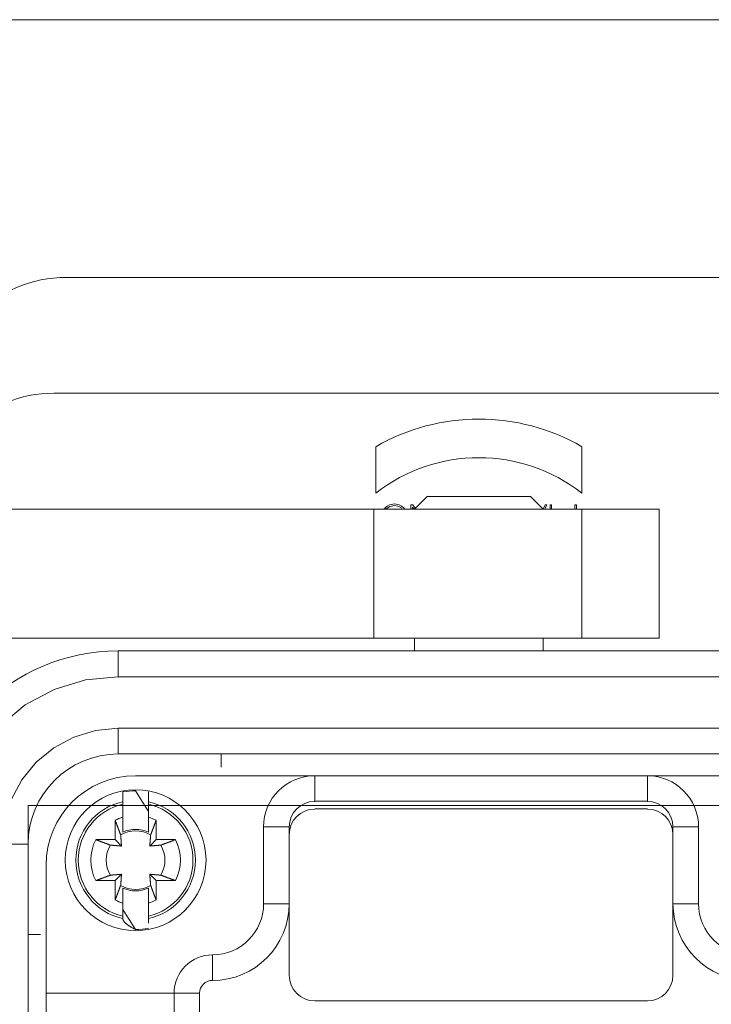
# Model space of a CAD drawing. Header units: millimetres. Extents: x 12388 to 56229, y -202 to 7369.
# Tile 53 of 88: x 21299 to 21406, y 2504 to 2657. Entities that reach past the tile are written whole.
import ezdxf

# ---------------------------------------------------------------- set-up
doc = ezdxf.new("R2010")
doc.units = ezdxf.units.MM
doc.header["$LTSCALE"] = 40
doc.layers.add('도면층1', color=1, linetype='Continuous')

# ---------------------------------------------------------------- blocks, each defined once
blk = doc.blocks.new('0077')
at = {"layer": '도면층1', "linetype": 'Continuous', "lineweight": 0}
for p, q in [((21304.14, 2598.54), (21436.14, 2598.54)), ((21354.14, 2590.25), (21354.14, 2590.25)), ((21354.14, 2583.04), (21354.14, 2590.25)), ((21354.14, 2583.04), (21354.14, 2590.25)), ((21386.14, 2590.25), (21386.14, 2583.04)), ((21354.14, 2583.04), (21354.14, 2583.04)), ((21362.15, 2582.55), (21360.14, 2580.54)), ((21378.14, 2582.54), (21362.14, 2582.54)), ((21380.14, 2580.54), (21378.13, 2582.55)), ((21353.82, 2580.54), (21290.14, 2580.54)), ((21353.82, 2560.54), (21353.82, 2580.54)), ((21386.14, 2580.54), (21353.82, 2580.54)), ((21359.6, 2580.54), (21359.6, 2581.24)), ((21359.6, 2581.24), (21359.87, 2581.24)), ((21359.6, 2580.54), (21359.6, 2581.24)), ((21359.6, 2581.24), (21359.6, 2581.24)), ((21360.07, 2580.54), (21359.84, 2580.87)), ((21359.84, 2580.87), (21359.84, 2580.54)), ((21360.07, 2580.54), (21359.84, 2580.87)), ((21359.87, 2581.24), (21360.27, 2580.68)), ((21380.12, 2580.55), (21380.42, 2581.24)), ((21380.12, 2580.55), (21380.42, 2581.24)), ((21380.68, 2581.24), (21380.38, 2580.54)), ((21380.42, 2581.24), (21380.68, 2581.24)), ((21380.42, 2581.24), (21380.42, 2581.24)), ((21381.2, 2580.54), (21381.2, 2581.24)), ((21381.2, 2581.24), (21381.44, 2581.24)), ((21381.2, 2581.24), (21381.2, 2581.24)), ((21381.2, 2580.54), (21381.2, 2581.24)), ((21381.44, 2581.24), (21381.44, 2580.54)), ((21385.06, 2580.54), (21385.06, 2581.24)), ((21385.06, 2581.24), (21385.3, 2581.24)), ((21385.06, 2581.24), (21385.06, 2581.24)), ((21385.06, 2580.54), (21385.06, 2581.24)), ((21385.3, 2581.24), (21385.3, 2580.54)), ((21386.14, 2560.54), (21386.14, 2580.54)), ((21398.14, 2580.54), (21386.14, 2580.54)), ((21398.14, 2580.55), (21398.14, 2580.55)), ((21398.14, 2560.54), (21398.14, 2580.54)), ((21353.82, 2560.54), (21288.45, 2560.54)), ((21386.14, 2560.54), (21353.82, 2560.54)), ((21360.14, 2560.54), (21360.14, 2558.54)), ((21380.14, 2558.54), (21380.14, 2560.54)), ((21398.14, 2560.54), (21386.14, 2560.54)), ((21398.14, 2560.54), (21398.14, 2560.54)), ((21314.14, 2554.54), (21314.14, 2558.54)), ((21314.14, 2558.54), (21426.14, 2558.54)), ((21426.14, 2554.54), (21314.14, 2554.54)), ((21426.14, 2546.54), (21314.14, 2546.54)), ((21314.14, 2546.54), (21314.14, 2542.54)), ((21314.14, 2542.54), (21426.14, 2542.54)), ((21330.14, 2540.48), (21330.14, 2542.54)), ((21316.84, 2539.17), (21344.66, 2539.17)), ((21396.32, 2539.17), (21344.66, 2539.17)), ((21344.66, 2539.17), (21344.66, 2535.2)), ((21396.32, 2539.17), (21396.32, 2535.2)), ((21424.14, 2539.17), (21396.32, 2539.17)), ((21314.86, 2536.66), (21314.86, 2535.13)), ((21318.83, 2533.62), (21316.84, 2536.84)), ((21318.83, 2535.13), (21318.83, 2536.66)), ((21314.86, 2534.75), (21314.86, 2535.13)), ((21314.86, 2532.72), (21314.86, 2534.75)), ((21318.83, 2535.13), (21318.83, 2534.75)), ((21318.83, 2534.75), (21318.83, 2532.72)), ((21344.66, 2535.2), (21396.32, 2535.2)), ((21396.32, 2534.01), (21344.66, 2534.01)), ((21313.67, 2529.24), (21313.67, 2532.24)), ((21320.02, 2532.24), (21320.02, 2529.24)), ((21336.71, 2531.22), (21336.71, 2519.3)), ((21336.71, 2531.22), (21340.69, 2531.22)), ((21340.69, 2530.03), (21340.69, 2531.22)), ((21340.69, 2530.03), (21340.69, 2519.3)), ((21404.27, 2531.22), (21400.29, 2531.22)), ((21400.29, 2531.22), (21400.29, 2530.03)), ((21400.29, 2519.3), (21400.29, 2530.03)), ((21404.27, 2519.3), (21404.27, 2531.22)), ((21300.14, 2528.54), (21296.14, 2528.54)), ((21300.14, 2348.54), (21300.14, 2528.54)), ((21310.66, 2529.24), (21313.67, 2529.24)), ((21314.65, 2528.25), (21313.67, 2529.24)), ((21320.02, 2529.24), (21319.04, 2528.25)), ((21320.02, 2529.24), (21323.03, 2529.24)), ((21302.94, 2525.26), (21302.94, 2505.4)), ((21313.67, 2522.88), (21314.65, 2523.86)), ((21319.04, 2523.86), (21320.02, 2522.88)), ((21313.67, 2522.88), (21310.66, 2522.88)), ((21313.67, 2519.87), (21313.67, 2522.88)), ((21320.02, 2522.88), (21320.02, 2519.87)), ((21323.03, 2522.88), (21320.02, 2522.88)), ((21314.86, 2521.72), (21314.86, 2520.54)), ((21318.83, 2519.41), (21318.83, 2521.72)), ((21314.86, 2517.37), (21314.86, 2519.39)), ((21318.83, 2519.39), (21318.83, 2517.37)), ((21336.71, 2519.3), (21340.69, 2519.3)), ((21340.69, 2508.18), (21340.69, 2519.3)), ((21400.29, 2519.3), (21400.29, 2508.18)), ((21404.27, 2519.3), (21400.29, 2519.3)), ((21314.86, 2518.4), (21316.84, 2515.28)), ((21314.86, 2516.99), (21314.86, 2517.37)), ((21318.83, 2517.37), (21318.83, 2516.99)), ((21302.08, 2514.54), (21300.14, 2514.54)), ((21328.77, 2511.36), (21328.77, 2507.38)), ((21302.94, 2505.4), (21302.94, 2498.35)), ((21302.94, 2505.4), (21322.81, 2505.4)), ((21322.81, 2505.4), (21322.81, 2491.69)), ((21326.78, 2505.4), (21322.81, 2505.4)), ((21326.78, 2505.4), (21326.78, 2491.69)), ((21396.32, 2504.2), (21344.66, 2504.2))]:
    blk.add_line(p, q, dxfattribs=at)
at = {"layer": '도면층1', "linetype": 'Continuous', "lineweight": 15}
for p, q in [((21440.14, 2534.54), (21300.14, 2534.54)), ((21300.14, 2534.54), (21300.14, 2342.54))]:
    blk.add_line(p, q, dxfattribs=at)
at = {"layer": '도면층1', "linetype": 'Continuous', "lineweight": 0, "flags": 128}
for points in [[(21355.39, 2580.54), (21355.57, 2580.76), (21355.9, 2581.03), (21356.27, 2581.22), (21357.02, 2581.36), (21357.78, 2581.22), (21358.15, 2581.03), (21358.47, 2580.76), (21358.65, 2580.54)], [(21358.17, 2580.68), (21357.71, 2580.98), (21357.02, 2581.12), (21356.33, 2580.98), (21355.74, 2580.59), (21355.71, 2580.54)], [(21314.14, 2554.54), (21309.06, 2554.04), (21304.19, 2552.56), (21299.69, 2550.16), (21295.75, 2546.93), (21292.52, 2542.99), (21290.12, 2538.49), (21288.64, 2533.61), (21288.14, 2528.54)], [(21296.14, 2528.54), (21296.48, 2532.05), (21297.51, 2535.43), (21299.17, 2538.54), (21301.41, 2541.27), (21304.14, 2543.51), (21307.25, 2545.17), (21310.62, 2546.2), (21314.14, 2546.54)]]:
    blk.add_lwpolyline(points, dxfattribs=at)
at = {"layer": '도면층1', "linetype": 'Continuous', "lineweight": 0}
for points in [[(21314.51, 2529.98), (21314.49, 2530.04, 0.000039), (21314.47, 2530.1, 0.000038), (21314.44, 2530.16, 0.000037), (21314.42, 2530.22, 0.000035), (21314.4, 2530.29, 0.000034), (21314.37, 2530.35, 0.000033), (21314.35, 2530.42, 0.000032), (21314.32, 2530.49, 0.000031), (21314.3, 2530.55, 0.00003), (21314.27, 2530.62, 0.000029), (21314.25, 2530.69, 0.000028), (21314.22, 2530.76, 0.000027), (21314.19, 2530.84, 0.000026), (21314.16, 2530.91, 0.000026), (21314.14, 2530.98, 0.000025), (21314.11, 2531.06, 0.000024), (21314.08, 2531.14, 0.000024), (21314.05, 2531.22, 0.000023), (21314.02, 2531.29, 0.000022), (21313.99, 2531.37, 0.00002), (21313.96, 2531.46, 0.000022), (21313.93, 2531.54, 0.000025), (21313.9, 2531.63, 0.000018), (21313.87, 2531.71, 0.000006), (21313.84, 2531.78, 0.000025), (21313.8, 2531.88, 0.000041), (21313.74, 2532.04, 0.000019), (21313.67, 2532.24, 0.00001)], [(21314.86, 2530.4), (21314.86, 2530.47, 0.000006), (21314.86, 2530.53, 0.000006), (21314.86, 2530.6, 0.000006), (21314.86, 2530.66, 0.000006), (21314.86, 2530.73, 0.000006), (21314.86, 2530.8, 0.000006), (21314.86, 2530.87, 0.000005), (21314.86, 2530.94, 0.000005), (21314.86, 2531.01, 0.000005), (21314.86, 2531.08, 0.000005), (21314.86, 2531.15, 0.000005), (21314.86, 2531.23, 0.000005), (21314.86, 2531.3, 0.000005), (21314.86, 2531.38, 0.000005), (21314.86, 2531.45, 0.000004), (21314.86, 2531.53, 0.000004), (21314.86, 2531.61, 0.000004), (21314.86, 2531.69, 0.000004), (21314.86, 2531.77, 0.000004), (21314.86, 2531.85, 0.000004), (21314.86, 2531.93, 0.000004), (21314.86, 2532.01, 0.000005), (21314.86, 2532.1, 0.000003), (21314.86, 2532.18, 0.000001), (21314.86, 2532.26, 0.000005), (21314.86, 2532.36, 0.000008), (21314.86, 2532.52, 0.000004), (21314.86, 2532.72, 0.000002)], [(21318.83, 2532.72), (21318.83, 2532.63, 0.000003), (21318.83, 2532.54, 0.000003), (21318.83, 2532.45, 0.000003), (21318.83, 2532.36, 0.000003), (21318.83, 2532.27, 0.000003), (21318.83, 2532.18, 0.000003), (21318.83, 2532.1, 0.000003), (21318.83, 2532.01, 0.000003), (21318.83, 2531.93, 0.000003), (21318.83, 2531.85, 0.000003), (21318.83, 2531.77, 0.000003), (21318.83, 2531.69, 0.000004), (21318.83, 2531.61, 0.000004), (21318.83, 2531.53, 0.000004), (21318.83, 2531.45, 0.000004), (21318.83, 2531.38, 0.000004), (21318.83, 2531.3, 0.000004), (21318.83, 2531.23, 0.000004), (21318.83, 2531.15, 0.000004), (21318.83, 2531.08, 0.000004), (21318.83, 2531.01, 0.000005), (21318.83, 2530.94, 0.000006), (21318.83, 2530.87, 0.000004), (21318.83, 2530.8, 0.000001), (21318.83, 2530.74, 0.000006), (21318.83, 2530.66, 0.000011), (21318.83, 2530.55, 0.000006), (21318.83, 2530.4, 0.000003)], [(21320.02, 2532.24), (21319.99, 2532.15, 0.00002), (21319.95, 2532.06, 0.000021), (21319.92, 2531.97, 0.000021), (21319.89, 2531.88, 0.000022), (21319.85, 2531.79, 0.000022), (21319.82, 2531.71, 0.000023), (21319.79, 2531.62, 0.000024), (21319.76, 2531.54, 0.000024), (21319.73, 2531.46, 0.000025), (21319.7, 2531.37, 0.000026), (21319.67, 2531.29, 0.000027), (21319.64, 2531.22, 0.000027), (21319.61, 2531.14, 0.000028), (21319.58, 2531.06, 0.000029), (21319.55, 2530.98, 0.00003), (21319.52, 2530.91, 0.00003), (21319.5, 2530.84, 0.000032), (21319.47, 2530.76, 0.000033), (21319.44, 2530.69, 0.000033), (21319.42, 2530.62, 0.000032), (21319.39, 2530.55, 0.000036), (21319.37, 2530.49, 0.000045), (21319.34, 2530.42, 0.000035), (21319.32, 2530.35, 0.000012), (21319.29, 2530.29, 0.000052), (21319.27, 2530.22, 0.000095), (21319.23, 2530.12, 0.000049), (21319.18, 2529.98, 0.000027)], [(21314.65, 2528.25), (21314.65, 2528.3, 0.000141), (21314.64, 2528.34, 0.000135), (21314.64, 2528.38, 0.000131), (21314.64, 2528.43, 0.00013), (21314.63, 2528.47, 0.000128), (21314.63, 2528.52, 0.000126), (21314.63, 2528.56, 0.000124), (21314.62, 2528.61, 0.000122), (21314.62, 2528.66, 0.00012), (21314.62, 2528.71, 0.000118), (21314.61, 2528.76, 0.000116), (21314.61, 2528.81, 0.000114), (21314.6, 2528.86, 0.000112), (21314.6, 2528.92, 0.000111), (21314.59, 2528.97, 0.000108), (21314.59, 2529.03, 0.000106), (21314.59, 2529.09, 0.000105), (21314.58, 2529.15, 0.000105), (21314.58, 2529.21, 0.0001), (21314.57, 2529.27, 0.000091), (21314.57, 2529.33, 0.0001), (21314.56, 2529.4, 0.000118), (21314.56, 2529.46, 0.000085), (21314.55, 2529.53, 0.000023), (21314.55, 2529.59, 0.000122), (21314.54, 2529.67, 0.000201), (21314.53, 2529.8, 0.00009), (21314.51, 2529.98, 0.000045)], [(21319.18, 2529.98), (21319.17, 2529.9, 0.00008), (21319.16, 2529.82, 0.000086), (21319.16, 2529.74, 0.00009), (21319.15, 2529.67, 0.00009), (21319.15, 2529.6, 0.000092), (21319.14, 2529.53, 0.000094), (21319.13, 2529.46, 0.000096), (21319.13, 2529.4, 0.000098), (21319.12, 2529.33, 0.0001), (21319.12, 2529.27, 0.000102), (21319.11, 2529.21, 0.000104), (21319.11, 2529.15, 0.000105), (21319.1, 2529.09, 0.000108), (21319.1, 2529.03, 0.00011), (21319.09, 2528.97, 0.000112), (21319.09, 2528.92, 0.000113), (21319.09, 2528.86, 0.000116), (21319.08, 2528.81, 0.00012), (21319.08, 2528.76, 0.000119), (21319.07, 2528.71, 0.000114), (21319.07, 2528.66, 0.000127), (21319.07, 2528.61, 0.000152), (21319.06, 2528.56, 0.00012), (21319.06, 2528.52, 0.000047), (21319.06, 2528.48, 0.000169), (21319.05, 2528.43, 0.000299), (21319.05, 2528.35, 0.000155), (21319.04, 2528.25, 0.000085)], [(21310.66, 2529.24), (21310.75, 2529.2, 0.000018), (21310.84, 2529.17, 0.000018), (21310.93, 2529.14, 0.000019), (21311.02, 2529.1, 0.000019), (21311.11, 2529.07, 0.00002), (21311.2, 2529.04, 0.00002), (21311.28, 2529, 0.000021), (21311.36, 2528.97, 0.000021), (21311.45, 2528.94, 0.000022), (21311.53, 2528.91, 0.000022), (21311.61, 2528.88, 0.000023), (21311.69, 2528.85, 0.000024), (21311.77, 2528.82, 0.000024), (21311.84, 2528.79, 0.000025), (21311.92, 2528.77, 0.000026), (21311.99, 2528.74, 0.000026), (21312.07, 2528.71, 0.000028), (21312.14, 2528.68, 0.000029), (21312.21, 2528.66, 0.000029), (21312.28, 2528.63, 0.000028), (21312.35, 2528.61, 0.000032), (21312.42, 2528.58, 0.000039), (21312.49, 2528.55, 0.000031), (21312.55, 2528.53, 0.000011), (21312.61, 2528.51, 0.000045), (21312.68, 2528.48, 0.000083), (21312.79, 2528.44, 0.000043), (21312.93, 2528.39, 0.000023)], [(21312.93, 2528.39), (21313.01, 2528.38, 0.000079), (21313.08, 2528.38, 0.000085), (21313.16, 2528.37, 0.000088), (21313.23, 2528.36, 0.000089), (21313.3, 2528.36, 0.00009), (21313.37, 2528.35, 0.000092), (21313.44, 2528.35, 0.000095), (21313.51, 2528.34, 0.000096), (21313.57, 2528.34, 0.000098), (21313.64, 2528.33, 0.0001), (21313.7, 2528.33, 0.000102), (21313.76, 2528.32, 0.000104), (21313.82, 2528.32, 0.000106), (21313.87, 2528.31, 0.000108), (21313.93, 2528.31, 0.00011), (21313.99, 2528.3, 0.000111), (21314.04, 2528.3, 0.000114), (21314.09, 2528.3, 0.000118), (21314.14, 2528.29, 0.000118), (21314.19, 2528.29, 0.000112), (21314.24, 2528.28, 0.000125), (21314.29, 2528.28, 0.00015), (21314.34, 2528.28, 0.000118), (21314.39, 2528.27, 0.000046), (21314.43, 2528.27, 0.000166), (21314.48, 2528.27, 0.000294), (21314.55, 2528.26, 0.000152), (21314.65, 2528.25, 0.000084)], [(21319.04, 2528.25), (21319.08, 2528.26, 0.000146), (21319.12, 2528.26, 0.00014), (21319.17, 2528.26, 0.000136), (21319.21, 2528.27, 0.000135), (21319.26, 2528.27, 0.000133), (21319.3, 2528.27, 0.000131), (21319.35, 2528.28, 0.000128), (21319.4, 2528.28, 0.000127), (21319.45, 2528.28, 0.000124), (21319.5, 2528.29, 0.000123), (21319.55, 2528.29, 0.00012), (21319.6, 2528.3, 0.000118), (21319.65, 2528.3, 0.000116), (21319.7, 2528.3, 0.000115), (21319.76, 2528.31, 0.000112), (21319.82, 2528.31, 0.000109), (21319.87, 2528.32, 0.000108), (21319.93, 2528.32, 0.000109), (21319.99, 2528.33, 0.000103), (21320.05, 2528.33, 0.000094), (21320.12, 2528.34, 0.000103), (21320.18, 2528.34, 0.000123), (21320.25, 2528.35, 0.000088), (21320.31, 2528.35, 0.000024), (21320.37, 2528.36, 0.000127), (21320.46, 2528.36, 0.000209), (21320.59, 2528.38, 0.000094), (21320.76, 2528.39, 0.000047)], [(21320.76, 2528.39), (21320.82, 2528.41, 0.000042), (21320.88, 2528.44, 0.000041), (21320.95, 2528.46, 0.000039), (21321.01, 2528.48, 0.000038), (21321.07, 2528.51, 0.000037), (21321.14, 2528.53, 0.000035), (21321.2, 2528.55, 0.000034), (21321.27, 2528.58, 0.000033), (21321.34, 2528.61, 0.000032), (21321.41, 2528.63, 0.000031), (21321.48, 2528.66, 0.00003), (21321.55, 2528.68, 0.000029), (21321.62, 2528.71, 0.000028), (21321.7, 2528.74, 0.000028), (21321.77, 2528.77, 0.000027), (21321.85, 2528.79, 0.000026), (21321.92, 2528.82, 0.000025), (21322, 2528.85, 0.000025), (21322.08, 2528.88, 0.000024), (21322.16, 2528.91, 0.000022), (21322.24, 2528.94, 0.000023), (21322.32, 2528.97, 0.000027), (21322.41, 2529.01, 0.00002), (21322.49, 2529.04, 0.000007), (21322.57, 2529.06, 0.000027), (21322.67, 2529.1, 0.000044), (21322.82, 2529.16, 0.00002), (21323.03, 2529.24, 0.000011)], [(21314.65, 2523.86), (21314.61, 2523.86, 0.000144), (21314.56, 2523.86, 0.000138), (21314.52, 2523.85, 0.000134), (21314.48, 2523.85, 0.000133), (21314.43, 2523.85, 0.000131), (21314.39, 2523.84, 0.000129), (21314.34, 2523.84, 0.000127), (21314.29, 2523.84, 0.000125), (21314.24, 2523.83, 0.000123), (21314.19, 2523.83, 0.000121), (21314.14, 2523.83, 0.000118), (21314.09, 2523.82, 0.000117), (21314.04, 2523.82, 0.000114), (21313.99, 2523.81, 0.000113), (21313.93, 2523.81, 0.00011), (21313.87, 2523.8, 0.000108), (21313.82, 2523.8, 0.000107), (21313.76, 2523.8, 0.000107), (21313.7, 2523.79, 0.000102), (21313.64, 2523.79, 0.000092), (21313.57, 2523.78, 0.000102), (21313.51, 2523.78, 0.000121), (21313.44, 2523.77, 0.000086), (21313.37, 2523.76, 0.000023), (21313.31, 2523.76, 0.000125), (21313.23, 2523.75, 0.000206), (21313.1, 2523.74, 0.000092), (21312.93, 2523.73, 0.000046)], [(21314.51, 2522.14), (21314.52, 2522.22, 0.000077), (21314.53, 2522.3, 0.000082), (21314.53, 2522.37, 0.000086), (21314.54, 2522.45, 0.000086), (21314.54, 2522.52, 0.000088), (21314.55, 2522.59, 0.00009), (21314.56, 2522.66, 0.000092), (21314.56, 2522.72, 0.000094), (21314.57, 2522.79, 0.000096), (21314.57, 2522.85, 0.000097), (21314.58, 2522.91, 0.000099), (21314.58, 2522.97, 0.000101), (21314.59, 2523.03, 0.000103), (21314.59, 2523.09, 0.000105), (21314.59, 2523.14, 0.000107), (21314.6, 2523.2, 0.000108), (21314.6, 2523.25, 0.000111), (21314.61, 2523.31, 0.000115), (21314.61, 2523.36, 0.000114), (21314.62, 2523.41, 0.000109), (21314.62, 2523.46, 0.000121), (21314.62, 2523.51, 0.000145), (21314.63, 2523.56, 0.000115), (21314.63, 2523.6, 0.000045), (21314.63, 2523.64, 0.000161), (21314.64, 2523.69, 0.000286), (21314.64, 2523.77, 0.000148), (21314.65, 2523.86, 0.000081)], [(21320.76, 2523.73), (21320.68, 2523.73, 0.000078), (21320.6, 2523.74, 0.000084), (21320.53, 2523.75, 0.000087), (21320.46, 2523.75, 0.000088), (21320.38, 2523.76, 0.000089), (21320.31, 2523.76, 0.000091), (21320.25, 2523.77, 0.000093), (21320.18, 2523.78, 0.000095), (21320.12, 2523.78, 0.000097), (21320.05, 2523.79, 0.000099), (21319.99, 2523.79, 0.000101), (21319.93, 2523.8, 0.000103), (21319.87, 2523.8, 0.000105), (21319.82, 2523.8, 0.000107), (21319.76, 2523.81, 0.000109), (21319.7, 2523.81, 0.00011), (21319.65, 2523.82, 0.000113), (21319.6, 2523.82, 0.000117), (21319.55, 2523.83, 0.000116), (21319.5, 2523.83, 0.000111), (21319.45, 2523.83, 0.000123), (21319.4, 2523.84, 0.000148), (21319.35, 2523.84, 0.000117), (21319.3, 2523.84, 0.000045), (21319.26, 2523.85, 0.000164), (21319.21, 2523.85, 0.00029), (21319.14, 2523.86, 0.00015), (21319.04, 2523.86, 0.000083)], [(21319.04, 2523.86), (21319.04, 2523.82, 0.000149), (21319.05, 2523.78, 0.000142), (21319.05, 2523.74, 0.000139), (21319.05, 2523.69, 0.000138), (21319.06, 2523.65, 0.000136), (21319.06, 2523.6, 0.000133), (21319.06, 2523.55, 0.000131), (21319.07, 2523.51, 0.000129), (21319.07, 2523.46, 0.000127), (21319.07, 2523.41, 0.000125), (21319.08, 2523.36, 0.000123), (21319.08, 2523.31, 0.000121), (21319.09, 2523.25, 0.000118), (21319.09, 2523.2, 0.000117), (21319.09, 2523.14, 0.000114), (21319.1, 2523.09, 0.000112), (21319.1, 2523.03, 0.00011), (21319.11, 2522.97, 0.000111), (21319.11, 2522.91, 0.000105), (21319.12, 2522.85, 0.000096), (21319.12, 2522.79, 0.000105), (21319.13, 2522.72, 0.000125), (21319.13, 2522.65, 0.000089), (21319.14, 2522.59, 0.000024), (21319.14, 2522.53, 0.000129), (21319.15, 2522.45, 0.000213), (21319.16, 2522.32, 0.000096), (21319.18, 2522.14, 0.000048)], [(21312.93, 2523.73), (21312.87, 2523.7, 0.000049), (21312.81, 2523.68, 0.000048), (21312.74, 2523.66, 0.000046), (21312.68, 2523.64, 0.000045), (21312.62, 2523.61, 0.000043), (21312.55, 2523.59, 0.000042), (21312.49, 2523.56, 0.000041), (21312.42, 2523.54, 0.000039), (21312.35, 2523.51, 0.000038), (21312.28, 2523.49, 0.000037), (21312.21, 2523.46, 0.000036), (21312.14, 2523.43, 0.000035), (21312.07, 2523.41, 0.000034), (21311.99, 2523.38, 0.000033), (21311.92, 2523.35, 0.000032), (21311.84, 2523.32, 0.000031), (21311.77, 2523.29, 0.00003), (21311.69, 2523.26, 0.00003), (21311.61, 2523.24, 0.000028), (21311.53, 2523.21, 0.000025), (21311.45, 2523.17, 0.000027), (21311.36, 2523.14, 0.000032), (21311.28, 2523.11, 0.000023), (21311.2, 2523.08, 0.000008), (21311.12, 2523.05, 0.000032), (21311.02, 2523.02, 0.000052), (21310.87, 2522.96, 0.000024), (21310.66, 2522.88, 0.000013)], [(21323.03, 2522.88), (21322.94, 2522.91, 0.000021), (21322.85, 2522.95, 0.000022), (21322.76, 2522.98, 0.000022), (21322.67, 2523.02, 0.000023), (21322.58, 2523.05, 0.000023), (21322.49, 2523.08, 0.000024), (21322.41, 2523.11, 0.000025), (21322.32, 2523.14, 0.000025), (21322.24, 2523.17, 0.000026), (21322.16, 2523.21, 0.000027), (21322.08, 2523.24, 0.000028), (21322, 2523.26, 0.000028), (21321.92, 2523.29, 0.000029), (21321.85, 2523.32, 0.00003), (21321.77, 2523.35, 0.000031), (21321.7, 2523.38, 0.000032), (21321.62, 2523.41, 0.000033), (21321.55, 2523.43, 0.000035), (21321.48, 2523.46, 0.000035), (21321.41, 2523.49, 0.000033), (21321.34, 2523.51, 0.000038), (21321.27, 2523.54, 0.000047), (21321.2, 2523.56, 0.000037), (21321.14, 2523.59, 0.000013), (21321.08, 2523.61, 0.000054), (21321.01, 2523.64, 0.000099), (21320.9, 2523.67, 0.000051), (21320.76, 2523.73, 0.000028)], [(21313.67, 2519.87), (21313.7, 2519.97, 0.000017), (21313.73, 2520.06, 0.000017), (21313.77, 2520.15, 0.000018), (21313.8, 2520.24, 0.000018), (21313.83, 2520.32, 0.000019), (21313.87, 2520.41, 0.000019), (21313.9, 2520.49, 0.00002), (21313.93, 2520.58, 0.00002), (21313.96, 2520.66, 0.000021), (21313.99, 2520.74, 0.000021), (21314.02, 2520.82, 0.000022), (21314.05, 2520.9, 0.000023), (21314.08, 2520.98, 0.000023), (21314.11, 2521.06, 0.000024), (21314.14, 2521.13, 0.000025), (21314.16, 2521.21, 0.000025), (21314.19, 2521.28, 0.000026), (21314.22, 2521.35, 0.000028), (21314.25, 2521.42, 0.000028), (21314.27, 2521.49, 0.000027), (21314.3, 2521.56, 0.00003), (21314.32, 2521.63, 0.000037), (21314.35, 2521.7, 0.000029), (21314.37, 2521.77, 0.00001), (21314.39, 2521.82, 0.000043), (21314.42, 2521.9, 0.000079), (21314.46, 2522, 0.000041), (21314.51, 2522.14, 0.000022)], [(21314.86, 2519.39), (21314.86, 2519.49, 0.000003), (21314.86, 2519.58, 0.000003), (21314.86, 2519.67, 0.000003), (21314.86, 2519.76, 0.000003), (21314.86, 2519.85, 0.000003), (21314.86, 2519.93, 0.000003), (21314.86, 2520.02, 0.000004), (21314.86, 2520.1, 0.000004), (21314.86, 2520.19, 0.000004), (21314.86, 2520.27, 0.000004), (21314.86, 2520.35, 0.000004), (21314.86, 2520.43, 0.000004), (21314.86, 2520.51, 0.000004), (21314.86, 2520.59, 0.000004), (21314.86, 2520.67, 0.000004), (21314.86, 2520.74, 0.000004), (21314.86, 2520.82, 0.000005), (21314.86, 2520.89, 0.000005), (21314.86, 2520.97, 0.000005), (21314.86, 2521.04, 0.000005), (21314.86, 2521.11, 0.000005), (21314.86, 2521.18, 0.000006), (21314.86, 2521.25, 0.000005), (21314.86, 2521.32, 0.000002), (21314.86, 2521.38, 0.000007), (21314.86, 2521.45, 0.000013), (21314.86, 2521.57, 0.000007), (21314.86, 2521.72, 0.000004)], [(21318.83, 2521.72), (21318.83, 2521.65, 0.000006), (21318.83, 2521.59, 0.000005), (21318.83, 2521.52, 0.000005), (21318.83, 2521.45, 0.000005), (21318.83, 2521.39, 0.000005), (21318.83, 2521.32, 0.000005), (21318.83, 2521.25, 0.000005), (21318.83, 2521.18, 0.000005), (21318.83, 2521.11, 0.000005), (21318.83, 2521.04, 0.000004), (21318.83, 2520.96, 0.000004), (21318.83, 2520.89, 0.000004), (21318.83, 2520.82, 0.000004), (21318.83, 2520.74, 0.000004), (21318.83, 2520.67, 0.000004), (21318.83, 2520.59, 0.000004), (21318.83, 2520.51, 0.000004), (21318.83, 2520.43, 0.000004), (21318.83, 2520.35, 0.000004), (21318.83, 2520.27, 0.000003), (21318.83, 2520.19, 0.000003), (21318.83, 2520.1, 0.000004), (21318.83, 2520.02, 0.000003), (21318.83, 2519.93, 0.000001), (21318.83, 2519.86, 0.000004), (21318.83, 2519.76, 0.000007), (21318.83, 2519.6, 0.000003), (21318.83, 2519.39, 0.000002)], [(21319.18, 2522.14), (21319.2, 2522.08, 0.000049), (21319.22, 2522.02, 0.000047), (21319.24, 2521.96, 0.000045), (21319.27, 2521.9, 0.000044), (21319.29, 2521.83, 0.000042), (21319.32, 2521.77, 0.000041), (21319.34, 2521.7, 0.00004), (21319.37, 2521.63, 0.000039), (21319.39, 2521.56, 0.000037), (21319.42, 2521.49, 0.000036), (21319.44, 2521.42, 0.000035), (21319.47, 2521.35, 0.000034), (21319.5, 2521.28, 0.000033), (21319.52, 2521.21, 0.000032), (21319.55, 2521.13, 0.000031), (21319.58, 2521.06, 0.00003), (21319.61, 2520.98, 0.000029), (21319.64, 2520.9, 0.000029), (21319.67, 2520.82, 0.000027), (21319.7, 2520.74, 0.000025), (21319.73, 2520.66, 0.000027), (21319.76, 2520.58, 0.000031), (21319.79, 2520.49, 0.000023), (21319.82, 2520.41, 0.000008), (21319.85, 2520.33, 0.000031), (21319.89, 2520.24, 0.000051), (21319.95, 2520.08, 0.000024), (21320.02, 2519.87, 0.000012)], [(21314.86, 2516.99), (21314.86, 2516.94, 0.022934), (21314.87, 2516.89, 0.021956), (21314.88, 2516.84, 0.02068), (21314.89, 2516.79, 0.019302), (21314.91, 2516.74, 0.017796), (21314.94, 2516.69, 0.016352), (21314.97, 2516.64, 0.0149), (21315, 2516.59, 0.013589), (21315.04, 2516.54, 0.012328), (21315.08, 2516.48, 0.011225), (21315.12, 2516.43, 0.010182), (21315.18, 2516.37, 0.00928), (21315.23, 2516.32, 0.008449), (21315.29, 2516.26, 0.007743), (21315.35, 2516.21, 0.007055), (21315.42, 2516.15, 0.006444), (21315.5, 2516.09, 0.005968), (21315.57, 2516.03, 0.005614), (21315.65, 2515.97, 0.005023), (21315.74, 2515.91, 0.004361), (21315.83, 2515.85, 0.004474), (21315.93, 2515.79, 0.00492), (21316.03, 2515.73, 0.00344), (21316.13, 2515.67, 0.001133), (21316.22, 2515.61, 0.004482), (21316.35, 2515.54, 0.006788), (21316.56, 2515.42, 0.002981), (21316.84, 2515.28, 0.001507)], [(21318.83, 2516.27), (21318.83, 2516.27, -0.003784), (21318.83, 2516.28, -0.000834), (21318.83, 2516.28, -0.000349), (21318.83, 2516.29, -0.000195), (21318.83, 2516.29, -0.000122), (21318.83, 2516.3, -0.000085), (21318.83, 2516.31, -0.000062), (21318.83, 2516.33, -0.000047), (21318.83, 2516.34, -0.000037), (21318.83, 2516.35, -0.00003), (21318.83, 2516.37, -0.000025), (21318.83, 2516.39, -0.000021), (21318.83, 2516.41, -0.000018), (21318.83, 2516.43, -0.000015), (21318.83, 2516.45, -0.000013), (21318.83, 2516.48, -0.000012), (21318.83, 2516.51, -0.00001), (21318.83, 2516.53, -0.000009), (21318.83, 2516.56, -0.000008), (21318.83, 2516.59, -0.000007), (21318.83, 2516.63, -0.000007), (21318.83, 2516.66, -0.000007), (21318.83, 2516.7, -0.000005), (21318.83, 2516.73, -0.000002), (21318.83, 2516.76, -0.000007), (21318.83, 2516.81, -0.00001), (21318.83, 2516.89, -0.000004), (21318.83, 2516.99, -0.000002)]]:
    blk.add_lwpolyline(points, format="xyb", dxfattribs=at)
for centre, radius, start, end in [((21304.14, 2578.54), 20, 90, 175.6951), ((21370.14, 2562.54), 32, 60.0002, 120.0006), ((21370.14, 2562.54), 26, 52.0204, 127.9803), ((21314.14, 2528.54), 30, 90, 180), ((21314.14, 2528.54), 14, 90, 180), ((21316.84, 2525.26), 13.91, 90, 180), ((21344.66, 2531.22), 7.95, 90, 180), ((21396.32, 2531.22), 7.95, 0, 90), ((21316.84, 2526.06), 10.93, 90, 180), ((21316.84, 2526.06), 10.93, 180, 90), ((21316.84, 2526.06), 10.78, 90, 100.6178), ((21316.84, 2526.06), 9.29, 102.3529, 257.6471), ((21316.84, 2526.06), 8.91, 102.8772, 257.123), ((21316.84, 2526.06), 9.29, 282.3529, 77.6471), ((21316.84, 2526.06), 8.91, 282.8773, 77.1231), ((21344.66, 2531.22), 3.97, 90, 180), ((21396.32, 2531.22), 3.97, 0, 90), ((21344.66, 2530.03), 3.97, 90, 180), ((21396.32, 2530.03), 3.97, 0, 90), ((21316.84, 2526.06), 6.95, 106.6015, 117.2029), ((21316.84, 2526.06), 6.95, 62.7971, 73.3985), ((21316.84, 2526.06), 4.56, 59.2353, 120.7647), ((21316.84, 2526.06), 4.77, 65.4098, 114.5902), ((21316.84, 2526.06), 6.95, 152.7971, 207.2029), ((21316.84, 2526.06), 4.56, 149.2353, 210.7647), ((21316.84, 2526.06), 4.56, 329.2353, 30.7647), ((21316.84, 2526.06), 6.95, 332.7971, 27.2029), ((21316.84, 2526.06), 4.56, 239.2353, 300.7647), ((21316.84, 2526.06), 4.77, 245.4098, 294.5902), ((21316.84, 2526.06), 6.95, 242.7971, 253.3985), ((21316.84, 2526.06), 6.95, 286.6015, 297.2029), ((21328.77, 2519.3), 7.95, 270, 0), ((21328.77, 2519.3), 11.92, 270, 0), ((21412.21, 2519.3), 11.92, 180, 270), ((21412.21, 2519.3), 7.95, 180, 270), ((21316.84, 2526.06), 10.78, 270, 280.6178), ((21328.77, 2505.4), 5.96, 90, 180), ((21328.77, 2505.4), 1.99, 90, 180), ((21344.66, 2508.18), 3.97, 180, 270), ((21396.32, 2508.18), 3.97, 270, 0)]:
    blk.add_arc(centre, radius, start, end, dxfattribs=at)
blk = doc.blocks.new('view dd')
at = {"linetype": 'Continuous', "lineweight": 15}
for p, q in [((21994.14, 2656.54), (20946.14, 2656.54)), ((21306.14, 2616.54), (21674.14, 2616.54))]:
    blk.add_line(p, q, dxfattribs=at)
blk.add_arc((21306.14, 2596.54), 20, 90, 180, dxfattribs=at)
blk.add_blockref('0077', (0, 0))

msp = doc.modelspace()

# ---------------------------------------------------------------- block references
msp.add_blockref('view dd', (0, 0))

doc.saveas('drawing.dxf')
